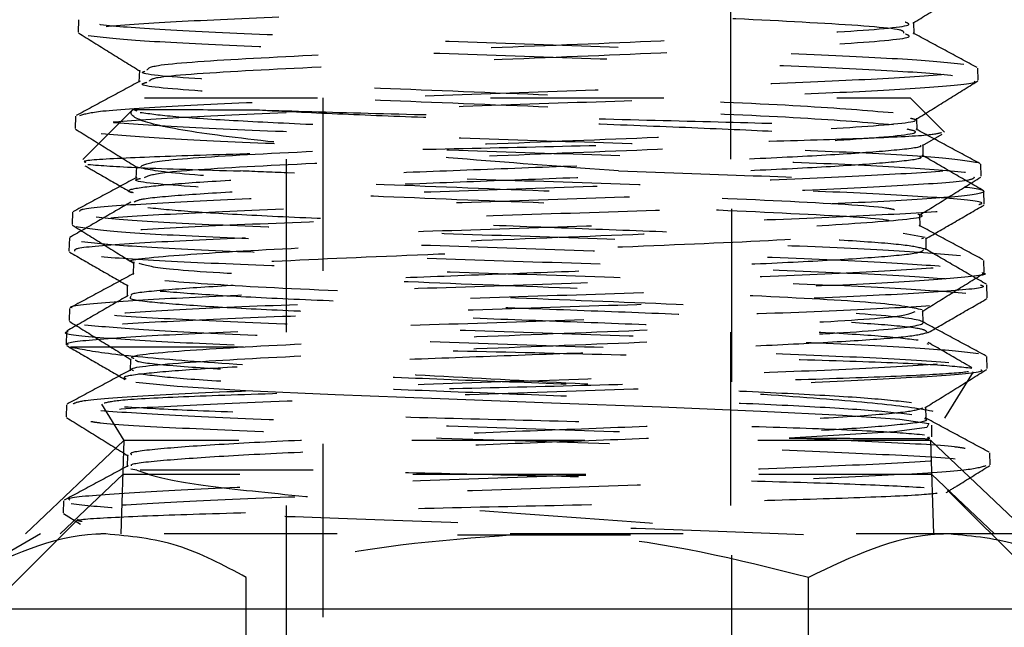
# Model space of a CAD drawing. Header units: inches. Extents: x 1907 to 2452, y -210 to -54.
# Tile 116 of 256: x 1956.663 to 1957.232, y -169.434 to -169.083. Entities that reach past the tile are written whole.
import ezdxf

# ---------------------------------------------------------------- set-up
doc = ezdxf.new("R2010")
doc.units = ezdxf.units.IN
doc.header["$LTSCALE"] = 0.5
doc.header["$MEASUREMENT"] = 0
doc.linetypes.add('HIDDEN', pattern=[0.225, 0.15, -0.075])
doc.layers.add('SID-M-H', color=4, linetype='HIDDEN')
doc.layers.add('SID-M-S', color=105, linetype='Continuous')

msp = doc.modelspace()

# ---------------------------------------------------------------- linework, layer by layer
at = {"layer": 'SID-M-H'}
for p, q in [((1956.81674, -167.76351), (1956.81674, -169.76351)), ((1957.07374, -169.76351), (1957.07374, -167.76351)), ((1956.69676, -169.0831), (1956.69654, -169.09006)), ((1957.17975, -169.09129), (1957.17954, -169.08435)), ((1956.73196, -169.11213), (1956.73175, -169.11907)), ((1957.21668, -169.11786), (1957.21647, -169.1109)), ((1956.73499, -169.12805), (1957.17738, -169.12805)), ((1956.83807, -169.12805), (1956.83807, -169.49222)), ((1957.07429, -169.49222), (1957.07429, -169.12805)), ((1957.19719, -169.14786), (1957.17738, -169.12805)), ((1956.72816, -169.13487), (1956.69935, -169.16369)), ((1956.72831, -169.13474), (1956.73049, -169.13564)), ((1956.69503, -169.13875), (1956.69481, -169.14572)), ((1957.18148, -169.14684), (1957.18126, -169.13989)), ((1957.18453, -169.15558), (1957.19588, -169.14901)), ((1957.18491, -169.16184), (1957.18491, -169.15509)), ((1956.73024, -169.16767), (1956.73002, -169.17461)), ((1957.21841, -169.17341), (1957.21819, -169.16644)), ((1957.22025, -169.18959), (1957.22002, -169.18209)), ((1956.69331, -169.19422), (1956.69309, -169.20117)), ((1957.1832, -169.2024), (1957.18299, -169.19546)), ((1956.6915, -169.20903), (1956.69127, -169.21661)), ((1957.17342, -169.20622), (1957.18615, -169.20861)), ((1957.18505, -169.20914), (1957.18407, -169.20962)), ((1957.18659, -169.2159), (1957.18659, -169.20914)), ((1956.72851, -169.22323), (1956.72829, -169.23017)), ((1957.22014, -169.22903), (1957.21992, -169.22208)), ((1956.72493, -169.23617), (1956.72493, -169.24292)), ((1957.22194, -169.24371), (1957.2217, -169.23605)), ((1956.69158, -169.24979), (1956.69136, -169.25676)), ((1957.18493, -169.25794), (1957.18472, -169.251)), ((1956.68982, -169.26316), (1956.68958, -169.27073)), ((1956.69208, -169.27196), (1956.81667, -169.27196)), ((1957.18702, -169.26995), (1957.18802, -169.27035)), ((1957.22186, -169.2845), (1957.22164, -169.27754)), ((1956.72678, -169.27878), (1956.72657, -169.28572)), ((1957.19737, -169.3131), (1957.21394, -169.28631)), ((1956.72993, -169.29229), (1956.75381, -169.29468)), ((1956.75381, -169.29468), (1956.79324, -169.29707)), ((1956.79324, -169.29707), (1956.84521, -169.29946)), ((1956.84521, -169.29946), (1956.90573, -169.30185)), ((1956.68985, -169.30538), (1956.68964, -169.31234)), ((1956.71, -169.30502), (1956.72297, -169.32599)), ((1956.90573, -169.30185), (1956.97015, -169.30424)), ((1956.97015, -169.30424), (1957.03355, -169.30663)), ((1957.03355, -169.30663), (1957.09105, -169.30902)), ((1957.18666, -169.31351), (1957.18644, -169.30657)), ((1957.09105, -169.30902), (1957.13823, -169.31141)), ((1957.13823, -169.31141), (1957.17147, -169.3138)), ((1957.17147, -169.3138), (1957.18821, -169.31619)), ((1957.18821, -169.31619), (1957.18714, -169.31858)), ((1957.18996, -169.32401), (1957.18996, -169.31725)), ((1957.16835, -169.32098), (1957.10756, -169.3247)), ((1957.18714, -169.31858), (1957.16835, -169.32098)), ((1957.18827, -169.32401), (1957.18832, -169.32502)), ((1956.72297, -169.32599), (1956.66607, -169.38002)), ((1956.72297, -169.32599), (1956.72129, -169.38002)), ((1957.18939, -169.32599), (1956.72297, -169.32599)), ((1957.18832, -169.32502), (1957.18741, -169.32428)), ((1957.18939, -169.32599), (1957.18961, -169.32564)), ((1957.19107, -169.38002), (1957.18939, -169.32599)), ((1957.24629, -169.38002), (1957.18939, -169.32599)), ((1956.72506, -169.33435), (1956.72484, -169.34129)), ((1957.22359, -169.34017), (1957.22337, -169.33315)), ((1956.72236, -169.34566), (1956.68618, -169.38002)), ((1957.19, -169.34566), (1956.72236, -169.34566)), ((1956.73043, -169.34324), (1956.72713, -169.34254)), ((1957.22618, -169.38002), (1957.19, -169.34566)), ((1957.26785, -169.42351), (1957.19904, -169.3547)), ((1956.68813, -169.36087), (1956.68791, -169.36785)), ((1956.68804, -169.36828), (1956.69793, -169.37441)), ((1956.69652, -169.3715), (1956.64451, -169.42351)), ((1956.67488, -169.38002), (1956.63136, -169.40514)), ((1957.24629, -169.38002), (1956.66607, -169.38002)), ((1956.9158, -169.38051), (1957.11586, -169.38051)), ((1956.79377, -169.42351), (1956.79377, -169.40514)), ((1957.11859, -169.42351), (1957.11859, -169.40514))]:
    msp.add_line(p, q, dxfattribs=at)
for points, knots in [([(1957.21195, -169.06292), (1957.20997, -169.06369), (1957.20545, -169.06545), (1957.16457, -169.06821), (1957.10021, -169.07119), (1957.01864, -169.07417), (1956.93017, -169.07716), (1956.84465, -169.08014), (1956.77115, -169.08312), (1956.72039, -169.08611), (1956.69571, -169.08846), (1956.69906, -169.08981), (1956.69995, -169.09017)], [0, 0, 0, 0, 0.08432, 0.193676, 0.303071, 0.412506, 0.521979, 0.631492, 0.741044, 0.850635, 0.960266, 1, 1, 1, 1]), ([(1957.17375, -169.09067), (1957.1738, -169.09006), (1957.17397, -169.08813), (1957.1279, -169.0849), (1957.04753, -169.08098), (1956.94702, -169.07705), (1956.84983, -169.07313), (1956.77012, -169.06921), (1956.74864, -169.06659), (1956.7379, -169.06528)], [0, 0, 0, 0, 0.072917, 0.227642, 0.382282, 0.536838, 0.69131, 0.845697, 1, 1, 1, 1]), ([(1957.17905, -169.08494), (1957.185, -169.08125), (1957.1969, -169.07386), (1957.2088, -169.06647), (1957.21476, -169.06278)], [0, 0, 0, 0, 0.499948, 1, 1, 1, 1]), ([(1957.20848, -169.1088), (1957.19849, -169.10781), (1957.17851, -169.10582), (1957.11582, -169.10283), (1957.03719, -169.09984), (1956.94896, -169.09686), (1956.8616, -169.09387), (1956.7855, -169.09089), (1956.72667, -169.0879), (1956.7099, -169.08591), (1956.70151, -169.08491)], [0, 0, 0, 0, 0.125156, 0.250267, 0.375334, 0.500356, 0.625335, 0.750268, 0.875156, 1, 1, 1, 1]), ([(1956.73647, -169.11213), (1956.73683, -169.11121), (1956.7377, -169.10897), (1956.78897, -169.10542), (1956.87238, -169.1015), (1956.97325, -169.09758), (1957.07104, -169.09365), (1957.14384, -169.08973), (1957.18072, -169.08663), (1957.17577, -169.08484), (1957.17444, -169.08436)], [0, 0, 0, 0, 0.100557, 0.241978, 0.383322, 0.524589, 0.66578, 0.806893, 0.94793, 1, 1, 1, 1]), ([(1956.69676, -169.09056), (1956.70271, -169.09426), (1956.71461, -169.10164), (1956.72651, -169.10903), (1956.73246, -169.11272)], [0, 0, 0, 0, 0.500048, 1, 1, 1, 1]), ([(1957.21623, -169.11059), (1957.21005, -169.10727), (1957.19771, -169.10063), (1957.18537, -169.09399), (1957.17919, -169.09067)], [0, 0, 0, 0, 0.500068, 1, 1, 1, 1]), ([(1956.70246, -169.09207), (1956.71147, -169.09307), (1956.72949, -169.09506), (1956.78979, -169.09804), (1956.86686, -169.10103), (1956.95458, -169.10401), (1957.04253, -169.10699), (1957.1203, -169.10998), (1957.18165, -169.11296), (1957.20051, -169.11495), (1957.20994, -169.11595)], [0, 0, 0, 0, 0.124844, 0.249733, 0.374667, 0.499645, 0.624667, 0.749734, 0.874845, 1, 1, 1, 1]), ([(1956.73783, -169.11841), (1956.7383, -169.1177), (1956.73967, -169.11569), (1956.78916, -169.11237), (1956.8722, -169.10844), (1956.97329, -169.10452), (1957.07115, -169.10059), (1957.14402, -169.09667), (1957.18094, -169.09357), (1957.17598, -169.09178), (1957.17464, -169.09129)], [0, 0, 0, 0, 0.078315, 0.223215, 0.368036, 0.512778, 0.657442, 0.802027, 0.946533, 1, 1, 1, 1]), ([(1956.69757, -169.13819), (1956.70046, -169.13735), (1956.7068, -169.13552), (1956.75112, -169.13269), (1956.81805, -169.1297), (1956.90132, -169.12672), (1956.99055, -169.12373), (1957.07574, -169.12075), (1957.14795, -169.11776), (1957.1962, -169.11477), (1957.21854, -169.11252), (1957.21444, -169.11126), (1957.21358, -169.11099)], [0, 0, 0, 0, 0.092513, 0.20243, 0.312309, 0.422148, 0.531948, 0.641709, 0.751432, 0.861116, 0.97076, 1, 1, 1, 1]), ([(1957.16758, -169.13681), (1957.1521, -169.1355), (1957.12114, -169.13289), (1957.03178, -169.12896), (1956.93112, -169.12504), (1956.83351, -169.12112), (1956.76412, -169.11719), (1956.73017, -169.1144), (1956.73454, -169.11291), (1956.73507, -169.11274)], [0, 0, 0, 0, 0.163197, 0.326306, 0.489326, 0.652258, 0.815102, 0.977857, 1, 1, 1, 1]), ([(1957.21433, -169.11847), (1957.21469, -169.11862), (1957.21737, -169.11977), (1957.19387, -169.12191), (1957.14457, -169.1249), (1957.07123, -169.12788), (1956.9856, -169.13086), (1956.89634, -169.13385), (1956.81402, -169.13683), (1956.74693, -169.13981), (1956.70617, -169.1428), (1956.68978, -169.14493), (1956.69623, -169.14607), (1956.69706, -169.14622)], [0, 0, 0, 0, 0.016507, 0.123855, 0.231242, 0.338666, 0.446129, 0.55363, 0.66117, 0.768748, 0.876364, 0.984018, 1, 1, 1, 1]), ([(1956.73239, -169.1184), (1956.72622, -169.12172), (1956.71388, -169.12836), (1956.70154, -169.135), (1956.69537, -169.13832)], [0, 0, 0, 0, 0.499938, 1, 1, 1, 1]), ([(1957.16778, -169.14375), (1957.15228, -169.14244), (1957.1213, -169.13983), (1957.03187, -169.13591), (1956.93105, -169.13198), (1956.83356, -169.12806), (1956.76332, -169.12414), (1956.72913, -169.12114), (1956.73496, -169.11945), (1956.73627, -169.11907)], [0, 0, 0, 0, 0.159208, 0.31833, 0.477365, 0.636315, 0.795179, 0.953956, 1, 1, 1, 1]), ([(1957.18078, -169.14049), (1957.18673, -169.1368), (1957.19863, -169.12941), (1957.21053, -169.12202), (1957.21648, -169.11833)], [0, 0, 0, 0, 0.499956, 1, 1, 1, 1]), ([(1957.00893, -169.17033), (1956.97944, -169.16809), (1956.92042, -169.16361), (1956.83814, -169.15674), (1956.77368, -169.14982), (1956.7342, -169.1429), (1956.72557, -169.13783), (1956.72797, -169.13511), (1956.72831, -169.13474)], [0, 0, 0, 0, 0.200663, 0.401482, 0.596174, 0.785667, 0.970063, 1, 1, 1, 1]), ([(1956.72831, -169.13474), (1956.72835, -169.13474), (1956.72855, -169.13477), (1956.73711, -169.13482), (1956.76216, -169.1349), (1956.78862, -169.13494), (1956.79767, -169.13495)], [0, 0, 0, 0, 0.07337, 0.368843, 0.783976, 1, 1, 1, 1]), ([(1956.79767, -169.13495), (1956.81752, -169.13558), (1956.85722, -169.13682), (1956.93355, -169.13868), (1957.01195, -169.14054), (1957.08652, -169.1424), (1957.1448, -169.14426), (1957.17817, -169.14553), (1957.18313, -169.14618), (1957.18343, -169.14622)], [0, 0, 0, 0, 0.162504, 0.324971, 0.489057, 0.654448, 0.821131, 0.989107, 1, 1, 1, 1]), ([(1956.79767, -169.13495), (1956.81236, -169.13567), (1956.84175, -169.13711), (1956.89758, -169.13935), (1956.95892, -169.14167), (1957.02233, -169.14406), (1957.0806, -169.14645), (1957.12957, -169.14884), (1957.16451, -169.15123), (1957.18347, -169.15331), (1957.183, -169.1546), (1957.18282, -169.15509)], [0, 0, 0, 0, 0.107246, 0.214525, 0.333183, 0.451879, 0.570614, 0.689388, 0.8082, 0.92705, 1, 1, 1, 1]), ([(1957.21645, -169.16553), (1957.21017, -169.16454), (1957.19761, -169.16255), (1957.14366, -169.15956), (1957.07068, -169.15657), (1956.98426, -169.15359), (1956.89491, -169.1506), (1956.81235, -169.14762), (1956.74671, -169.14463), (1956.70298, -169.14168), (1956.69799, -169.13972), (1956.69553, -169.13876)], [0, 0, 0, 0, 0.111706, 0.223373, 0.335001, 0.44659, 0.558139, 0.669649, 0.781119, 0.89255, 1, 1, 1, 1]), ([(1956.73249, -169.13647), (1956.73819, -169.13726), (1956.74959, -169.13886), (1956.78725, -169.14125), (1956.83634, -169.14364), (1956.87625, -169.14523), (1956.8962, -169.14603)], [0, 0, 0, 0, 0.249876, 0.499835, 0.749877, 1, 1, 1, 1]), ([(1956.73276, -169.16768), (1956.73503, -169.16654), (1956.73991, -169.1641), (1956.79921, -169.16035), (1956.88745, -169.15643), (1956.98975, -169.15251), (1957.08613, -169.14858), (1957.15367, -169.14466), (1957.18526, -169.14177), (1957.17874, -169.14018), (1957.1776, -169.1399)], [0, 0, 0, 0, 0.122788, 0.26421, 0.405556, 0.546826, 0.688019, 0.829136, 0.970177, 1, 1, 1, 1]), ([(1956.69497, -169.14608), (1956.70092, -169.14977), (1956.71282, -169.15716), (1956.72472, -169.16454), (1956.73067, -169.16824)], [0, 0, 0, 0, 0.500042, 1, 1, 1, 1]), ([(1956.73501, -169.17403), (1956.73708, -169.17309), (1956.74203, -169.17085), (1956.79931, -169.16729), (1956.88731, -169.16337), (1956.98984, -169.15945), (1957.0861, -169.15552), (1957.15443, -169.1516), (1957.18623, -169.1485), (1957.17799, -169.1467), (1957.17575, -169.14621)], [0, 0, 0, 0, 0.101189, 0.242422, 0.38358, 0.524662, 0.665667, 0.806596, 0.94745, 1, 1, 1, 1]), ([(1957.21791, -169.16612), (1957.21173, -169.1628), (1957.19939, -169.15616), (1957.18704, -169.14952), (1957.18087, -169.1462)], [0, 0, 0, 0, 0.50007, 1, 1, 1, 1]), ([(1957.19544, -169.14825), (1957.19351, -169.14877), (1957.18929, -169.14992), (1957.15065, -169.15168), (1957.09032, -169.15354), (1957.01332, -169.1554), (1956.92894, -169.15726), (1956.84642, -169.15912), (1956.77448, -169.16098), (1956.72362, -169.16283), (1956.69801, -169.1643), (1956.70039, -169.16515), (1956.70104, -169.16538)], [0, 0, 0, 0, 0.088757, 0.194593, 0.301242, 0.408697, 0.51695, 0.625993, 0.735857, 0.846552, 0.958072, 1, 1, 1, 1]), ([(1956.70996, -169.14876), (1956.72255, -169.14976), (1956.74774, -169.15175), (1956.81651, -169.15473), (1956.89908, -169.15772), (1956.98873, -169.1607), (1957.07447, -169.16368), (1957.14755, -169.16667), (1957.1969, -169.16965), (1957.2201, -169.17193), (1957.21621, -169.17322), (1957.21533, -169.17351)], [0, 0, 0, 0, 0.120437, 0.240917, 0.361439, 0.482003, 0.60261, 0.72326, 0.843951, 0.964685, 1, 1, 1, 1]), ([(1957.18323, -169.15558), (1957.18342, -169.15572), (1957.18467, -169.15666), (1957.16988, -169.1584), (1957.13899, -169.16079), (1957.09247, -169.16318), (1957.03588, -169.16557), (1956.97302, -169.16796), (1956.90887, -169.17036), (1956.84827, -169.17275), (1956.79602, -169.17514), (1956.75561, -169.17753), (1956.73217, -169.17992), (1956.72333, -169.18164), (1956.72775, -169.18257), (1956.72838, -169.18271)], [0, 0, 0, 0, 0.015786, 0.10378, 0.191801, 0.279852, 0.36793, 0.456038, 0.544174, 0.632339, 0.720532, 0.808755, 0.897007, 0.985287, 1, 1, 1, 1]), ([(1957.18282, -169.16184), (1957.18335, -169.16215), (1957.18527, -169.16326), (1957.17017, -169.16516), (1957.13891, -169.16755), (1957.09249, -169.16994), (1957.03587, -169.17233), (1956.97303, -169.17472), (1956.90885, -169.17711), (1956.84831, -169.1795), (1956.79584, -169.18189), (1956.75629, -169.18428), (1956.73239, -169.18643), (1956.72995, -169.18778), (1956.72895, -169.18833)], [0, 0, 0, 0, 0.034907, 0.12504, 0.215203, 0.305395, 0.395616, 0.485866, 0.576146, 0.666455, 0.756794, 0.847162, 0.93756, 1, 1, 1, 1]), ([(1957.21982, -169.18175), (1957.21392, -169.17834), (1957.20212, -169.17152), (1957.19033, -169.1647), (1957.18443, -169.16129)], [0, 0, 0, 0, 0.500046, 1, 1, 1, 1]), ([(1957.00893, -169.17033), (1957.0374, -169.17129), (1957.09434, -169.17323), (1957.16262, -169.17613), (1957.2085, -169.17906), (1957.22536, -169.18202), (1957.21039, -169.18498), (1957.16623, -169.18791), (1957.09876, -169.19082), (1957.01516, -169.19372), (1956.92481, -169.19662), (1956.8381, -169.19952), (1956.76407, -169.20243), (1956.71381, -169.20533), (1956.69, -169.20757), (1956.69381, -169.20883), (1956.69471, -169.20913)], [0, 0, 0, 0, 0.074677, 0.149353, 0.224059, 0.300961, 0.377862, 0.452645, 0.527453, 0.602287, 0.677148, 0.752034, 0.826946, 0.901883, 0.976845, 1, 1, 1, 1]), ([(1956.6975, -169.19379), (1956.69754, -169.19333), (1956.69766, -169.19187), (1956.72958, -169.18942), (1956.7879, -169.18643), (1956.8668, -169.18345), (1956.95532, -169.18046), (1957.04392, -169.17748), (1957.12282, -169.17449), (1957.1817, -169.17151), (1957.21513, -169.16886), (1957.21494, -169.1672), (1957.21486, -169.16654)], [0, 0, 0, 0, 0.051086, 0.160786, 0.270447, 0.38007, 0.489654, 0.599199, 0.708705, 0.818173, 0.927602, 1, 1, 1, 1]), ([(1956.7005, -169.16728), (1956.70374, -169.16916), (1956.71264, -169.1743), (1956.72154, -169.17945), (1956.7272, -169.18273)], [0, 0, 0, 0, 0.364418, 1, 1, 1, 1]), ([(1956.70216, -169.16654), (1956.71017, -169.16717), (1956.7265, -169.16843), (1956.76881, -169.16969), (1956.79038, -169.17033)], [0, 0, 0, 0, 0.49012, 1, 1, 1, 1]), ([(1957.16843, -169.19279), (1957.16702, -169.19244), (1957.16033, -169.19078), (1957.10614, -169.18782), (1957.01765, -169.18389), (1956.91388, -169.17997), (1956.82014, -169.17605), (1956.74952, -169.17213), (1956.73699, -169.16952), (1956.73074, -169.16822)], [0, 0, 0, 0, 0.042722, 0.202608, 0.362409, 0.522123, 0.681752, 0.841295, 1, 1, 1, 1]), ([(1957.21714, -169.18969), (1957.21803, -169.1894), (1957.22194, -169.18815), (1957.19851, -169.18593), (1957.1487, -169.18303), (1957.07502, -169.18012), (1956.98849, -169.17722), (1956.89846, -169.17431), (1956.83172, -169.17201), (1956.79923, -169.17069), (1956.79038, -169.17033)], [0, 0, 0, 0, 0.0441431, 0.1942386, 0.3442817, 0.4942723, 0.6442113, 0.7941008, 0.9439401, 1, 1, 1, 1]), ([(1956.73057, -169.17401), (1956.7244, -169.17733), (1956.71206, -169.18397), (1956.69972, -169.19061), (1956.69355, -169.19393)], [0, 0, 0, 0, 0.499939, 1, 1, 1, 1]), ([(1957.21438, -169.17398), (1957.2141, -169.17452), (1957.2133, -169.17607), (1957.17957, -169.1786), (1957.11989, -169.18158), (1957.0403, -169.18457), (1956.95151, -169.18755), (1956.86318, -169.19053), (1956.78497, -169.19352), (1956.72728, -169.1965), (1956.69546, -169.19909), (1956.69633, -169.20068), (1956.69666, -169.20129)], [0, 0, 0, 0, 0.059952, 0.169064, 0.278214, 0.387403, 0.496631, 0.605897, 0.715202, 0.824546, 0.933928, 1, 1, 1, 1]), ([(1957.16536, -169.19908), (1957.16475, -169.19894), (1957.15812, -169.19751), (1957.10563, -169.19476), (1957.0178, -169.19083), (1956.91413, -169.18691), (1956.81875, -169.18299), (1956.75394, -169.17906), (1956.72471, -169.17627), (1956.73174, -169.17479), (1956.73256, -169.17462)], [0, 0, 0, 0, 0.016293, 0.17691, 0.33744, 0.497885, 0.658243, 0.818515, 0.9787, 1, 1, 1, 1]), ([(1957.18259, -169.19599), (1957.18854, -169.1923), (1957.20044, -169.18491), (1957.21234, -169.17752), (1957.21829, -169.17383)], [0, 0, 0, 0, 0.499955, 1, 1, 1, 1]), ([(1956.72709, -169.18831), (1956.7212, -169.19172), (1956.7094, -169.19855), (1956.6976, -169.20537), (1956.6917, -169.20878)], [0, 0, 0, 0, 0.499953, 1, 1, 1, 1]), ([(1956.69488, -169.21672), (1956.69453, -169.21614), (1956.69358, -169.21459), (1956.72552, -169.21207), (1956.78356, -169.20917), (1956.86234, -169.20627), (1956.95133, -169.20336), (1957.04081, -169.20046), (1957.12102, -169.19755), (1957.18117, -169.19465), (1957.21518, -169.19217), (1957.21595, -169.19067), (1957.21622, -169.19013)], [0, 0, 0, 0, 0.065543, 0.174921, 0.284262, 0.393566, 0.502832, 0.61206, 0.721249, 0.830403, 0.939521, 1, 1, 1, 1]), ([(1956.73691, -169.19146), (1956.74486, -169.19225), (1956.76075, -169.19385), (1956.80411, -169.19624), (1956.85796, -169.19863), (1956.91971, -169.20102), (1956.98422, -169.20341), (1957.04661, -169.2058), (1957.10219, -169.20819), (1957.14626, -169.21058), (1957.177, -169.21297), (1957.18306, -169.21456), (1957.18609, -169.21535)], [0, 0, 0, 0, 0.0999, 0.199832, 0.299796, 0.399792, 0.49982, 0.599881, 0.699973, 0.800097, 0.900254, 1, 1, 1, 1]), ([(1957.18622, -169.20963), (1957.19187, -169.20636), (1957.20318, -169.19982), (1957.21449, -169.19327), (1957.22015, -169.19)], [0, 0, 0, 0, 0.499956, 1, 1, 1, 1]), ([(1957.20651, -169.21928), (1957.19439, -169.21828), (1957.17017, -169.21629), (1957.10212, -169.21331), (1957.01967, -169.21032), (1956.9296, -169.20733), (1956.84258, -169.20435), (1956.76899, -169.20136), (1956.71447, -169.19837), (1956.70161, -169.19638), (1956.69519, -169.19539)], [0, 0, 0, 0, 0.125153, 0.250263, 0.375328, 0.50035, 0.625328, 0.750263, 0.875153, 1, 1, 1, 1]), ([(1956.7291, -169.22323), (1956.7289, -169.2232), (1956.72161, -169.22185), (1956.74829, -169.2192), (1956.8091, -169.21528), (1956.90346, -169.21136), (1957.00622, -169.20743), (1957.10085, -169.20351), (1957.16243, -169.19959), (1957.18955, -169.19691), (1957.18229, -169.19553), (1957.18195, -169.19547)], [0, 0, 0, 0, 0.003895, 0.145426, 0.28688, 0.428259, 0.569563, 0.71079, 0.851942, 0.993018, 1, 1, 1, 1]), ([(1956.69321, -169.20161), (1956.69917, -169.2053), (1956.71107, -169.21269), (1956.72297, -169.22008), (1956.72892, -169.22377)], [0, 0, 0, 0, 0.5000479, 1, 1, 1, 1]), ([(1956.6954, -169.20247), (1956.70221, -169.20346), (1956.71582, -169.20545), (1956.77125, -169.20844), (1956.84549, -169.21142), (1956.93279, -169.21441), (1957.02279, -169.21739), (1957.10483, -169.22037), (1957.17218, -169.22336), (1957.1958, -169.22534), (1957.20761, -169.22634)], [0, 0, 0, 0, 0.124847, 0.249738, 0.374673, 0.499651, 0.624673, 0.749739, 0.874847, 1, 1, 1, 1]), ([(1956.72858, -169.28572), (1956.72803, -169.28548), (1956.72449, -169.28394), (1956.75274, -169.28107), (1956.82186, -169.27715), (1956.91933, -169.27323), (1957.02317, -169.2693), (1957.11412, -169.26538), (1957.17434, -169.26146), (1957.19229, -169.25753), (1957.16449, -169.25361), (1957.09642, -169.24969), (1957.00126, -169.24576), (1956.89748, -169.24184), (1956.80516, -169.23792), (1956.7422, -169.23399), (1956.72071, -169.23007), (1956.74484, -169.22614), (1956.80984, -169.22222), (1956.90316, -169.2183), (1957.00639, -169.21437), (1957.10076, -169.21045), (1957.16342, -169.20653), (1957.19, -169.20363), (1957.18055, -169.20204), (1957.17887, -169.20176)], [0, 0, 0, 0, 0.0087419, 0.0557165, 0.1026661, 0.1495908, 0.1964906, 0.2433656, 0.2902155, 0.3370406, 0.3838407, 0.430616, 0.4773663, 0.5240917, 0.5707922, 0.6174678, 0.6641184, 0.7107441, 0.7573449, 0.8039209, 0.8504719, 0.896998, 0.9434991, 0.9899754, 1, 1, 1, 1]), ([(1957.21959, -169.22165), (1957.21342, -169.21833), (1957.20107, -169.2117), (1957.18873, -169.20506), (1957.18256, -169.20174)], [0, 0, 0, 0, 0.500064, 1, 1, 1, 1]), ([(1956.69859, -169.21114), (1956.70829, -169.2121), (1956.72768, -169.21404), (1956.79036, -169.21694), (1956.86971, -169.21984), (1956.95939, -169.22275), (1957.04877, -169.22565), (1957.12724, -169.22855), (1957.18856, -169.23146), (1957.20676, -169.23339), (1957.21586, -169.23436)], [0, 0, 0, 0, 0.12485, 0.249745, 0.374683, 0.499662, 0.624683, 0.749746, 0.874852, 1, 1, 1, 1]), ([(1957.18506, -169.21589), (1957.18463, -169.21651), (1957.18366, -169.21793), (1957.16131, -169.22015), (1957.12349, -169.22254), (1957.07224, -169.22493), (1957.01219, -169.22732), (1956.94778, -169.22971), (1956.88395, -169.2321), (1956.82572, -169.23449), (1956.77711, -169.23688), (1956.74353, -169.23927), (1956.72657, -169.2411), (1956.72714, -169.24213), (1956.72726, -169.24237)], [0, 0, 0, 0, 0.070165, 0.160346, 0.250557, 0.340797, 0.431066, 0.521365, 0.611693, 0.70205, 0.792437, 0.882852, 0.973296, 1, 1, 1, 1]), ([(1957.2215, -169.23581), (1957.2156, -169.2324), (1957.20381, -169.22558), (1957.19201, -169.21875), (1957.18611, -169.21534)], [0, 0, 0, 0, 0.500047, 1, 1, 1, 1]), ([(1956.69157, -169.21714), (1956.69723, -169.22042), (1956.70854, -169.22696), (1956.71985, -169.2335), (1956.72551, -169.23677)], [0, 0, 0, 0, 0.5000526, 1, 1, 1, 1]), ([(1957.20962, -169.24113), (1957.19781, -169.24016), (1957.17421, -169.23822), (1957.10655, -169.23532), (1957.02399, -169.23241), (1956.93333, -169.2295), (1956.84531, -169.2266), (1956.7704, -169.2237), (1956.71439, -169.22079), (1956.70057, -169.21886), (1956.69366, -169.21789)], [0, 0, 0, 0, 0.125147, 0.250253, 0.375318, 0.50034, 0.62532, 0.750257, 0.87515, 1, 1, 1, 1]), ([(1956.69309, -169.24936), (1956.69288, -169.24928), (1956.68988, -169.24821), (1956.71227, -169.24615), (1956.76021, -169.24316), (1956.83345, -169.24018), (1956.91963, -169.23719), (1957.01016, -169.23421), (1957.09423, -169.23122), (1957.16356, -169.22824), (1957.20612, -169.22525), (1957.22436, -169.22321), (1957.21941, -169.22216), (1957.21916, -169.2221)], [0, 0, 0, 0, 0.0082, 0.117899, 0.227559, 0.33718, 0.446763, 0.556308, 0.665813, 0.775281, 0.88471, 0.9941, 1, 1, 1, 1]), ([(1957.18445, -169.25059), (1957.17841, -169.24928), (1957.16634, -169.24667), (1957.09572, -169.24274), (1957.00141, -169.23882), (1956.89729, -169.2349), (1956.80609, -169.23097), (1956.74305, -169.22726), (1956.73535, -169.22485), (1956.73183, -169.22375)], [0, 0, 0, 0, 0.146401, 0.292724, 0.438969, 0.585135, 0.731225, 0.877235, 1, 1, 1, 1]), ([(1957.21897, -169.22907), (1957.21935, -169.22915), (1957.22424, -169.23023), (1957.20544, -169.23231), (1957.16192, -169.23529), (1957.09202, -169.23827), (1957.00761, -169.24125), (1956.91706, -169.24424), (1956.83109, -169.24722), (1956.75851, -169.2502), (1956.71065, -169.25319), (1956.68884, -169.2554), (1956.69317, -169.25662), (1956.69396, -169.25684)], [0, 0, 0, 0, 0.009199, 0.116473, 0.223784, 0.331133, 0.438519, 0.545944, 0.653406, 0.760906, 0.868444, 0.976019, 1, 1, 1, 1]), ([(1956.72885, -169.22956), (1956.72268, -169.23288), (1956.71034, -169.23952), (1956.69799, -169.24616), (1956.69182, -169.24948)], [0, 0, 0, 0, 0.499934, 1, 1, 1, 1]), ([(1957.18429, -169.25156), (1957.19024, -169.24787), (1957.20214, -169.24048), (1957.21405, -169.23309), (1957.22, -169.2294)], [0, 0, 0, 0, 0.499951, 1, 1, 1, 1]), ([(1957.21815, -169.23616), (1957.21908, -169.23653), (1957.22245, -169.23786), (1957.19688, -169.24016), (1957.14459, -169.24307), (1957.06911, -169.24597), (1956.98132, -169.24887), (1956.89057, -169.25178), (1956.80695, -169.25468), (1956.74105, -169.25758), (1956.69936, -169.26026), (1956.69489, -169.26196), (1956.69296, -169.2627)], [0, 0, 0, 0, 0.041437, 0.150667, 0.259932, 0.369233, 0.478571, 0.587946, 0.697359, 0.80681, 0.916299, 1, 1, 1, 1]), ([(1956.72541, -169.24237), (1956.71951, -169.24578), (1956.70772, -169.2526), (1956.69592, -169.25942), (1956.69002, -169.26284)], [0, 0, 0, 0, 0.4999547, 1, 1, 1, 1]), ([(1956.69086, -169.27077), (1956.69054, -169.27057), (1956.68864, -169.26941), (1956.7077, -169.26727), (1956.75636, -169.26437), (1956.82896, -169.26146), (1956.91548, -169.25856), (1957.0067, -169.25565), (1957.09191, -169.25274), (1957.16256, -169.24984), (1957.20678, -169.24694), (1957.22595, -169.24491), (1957.22106, -169.24384), (1957.22062, -169.24375)], [0, 0, 0, 0, 0.022264, 0.129893, 0.237485, 0.34504, 0.452558, 0.56004, 0.667487, 0.774897, 0.882272, 0.989609, 1, 1, 1, 1]), ([(1956.72715, -169.24292), (1956.72668, -169.2433), (1956.72523, -169.24447), (1956.7419, -169.24645), (1956.77497, -169.24884), (1956.82294, -169.25123), (1956.88091, -169.25362), (1956.94477, -169.25601), (1957.0095, -169.2584), (1957.07028, -169.26079), (1957.122, -169.26318), (1957.16227, -169.26557), (1957.17549, -169.26717), (1957.1821, -169.26796)], [0, 0, 0, 0, 0.045135, 0.140484, 0.235863, 0.331273, 0.426714, 0.522184, 0.617686, 0.713218, 0.808781, 0.904375, 1, 1, 1, 1]), ([(1956.74404, -169.23969), (1956.75416, -169.24049), (1956.7744, -169.24208), (1956.8231, -169.24447), (1956.88087, -169.24686), (1956.94477, -169.24925), (1957.00952, -169.25164), (1957.0702, -169.25403), (1957.12229, -169.25642), (1957.16117, -169.25881), (1957.18482, -169.26107), (1957.18635, -169.26254), (1957.18704, -169.2632)], [0, 0, 0, 0, 0.101538, 0.203109, 0.304712, 0.406348, 0.508016, 0.609717, 0.71145, 0.813217, 0.915016, 1, 1, 1, 1]), ([(1957.18791, -169.26368), (1957.19356, -169.26041), (1957.20487, -169.25386), (1957.21618, -169.24732), (1957.22184, -169.24405)], [0, 0, 0, 0, 0.499956, 1, 1, 1, 1]), ([(1957.21699, -169.27601), (1957.20853, -169.27501), (1957.19162, -169.27302), (1957.1318, -169.27004), (1957.0543, -169.26705), (1956.9652, -169.26406), (1956.87536, -169.26108), (1956.79441, -169.25809), (1956.73277, -169.2551), (1956.69605, -169.25237), (1956.69488, -169.25062), (1956.69438, -169.24987)], [0, 0, 0, 0, 0.114415, 0.228791, 0.343127, 0.457423, 0.571679, 0.685896, 0.800073, 0.91421, 1, 1, 1, 1]), ([(1956.7288, -169.27878), (1956.72824, -169.27854), (1956.72471, -169.277), (1956.75292, -169.27413), (1956.822, -169.27021), (1956.91929, -169.26628), (1957.02336, -169.26236), (1957.11305, -169.25844), (1957.17232, -169.25483), (1957.17785, -169.25253), (1957.18023, -169.25154)], [0, 0, 0, 0, 0.026935, 0.171165, 0.315319, 0.459396, 0.603396, 0.74732, 0.891167, 1, 1, 1, 1]), ([(1956.69153, -169.2572), (1956.69748, -169.26089), (1956.70939, -169.26828), (1956.72129, -169.27566), (1956.72724, -169.27936)], [0, 0, 0, 0, 0.500048, 1, 1, 1, 1]), ([(1956.70032, -169.25916), (1956.71084, -169.26015), (1956.73188, -169.26214), (1956.7965, -169.26513), (1956.87711, -169.26811), (1956.96727, -169.27109), (1957.056, -169.27408), (1957.13395, -169.27706), (1957.19043, -169.28004), (1957.22046, -169.28256), (1957.21872, -169.28409), (1957.21811, -169.28462)], [0, 0, 0, 0, 0.117023, 0.234087, 0.351191, 0.468336, 0.585521, 0.702747, 0.820014, 0.937321, 1, 1, 1, 1]), ([(1957.22137, -169.27724), (1957.2152, -169.27392), (1957.20285, -169.26728), (1957.19052, -169.26065), (1957.18435, -169.25733)], [0, 0, 0, 0, 0.500055, 1, 1, 1, 1]), ([(1956.69079, -169.26319), (1956.69047, -169.26325), (1956.6855, -169.26429), (1956.70436, -169.26629), (1956.74625, -169.26915), (1956.79356, -169.27104), (1956.81667, -169.27196)], [0, 0, 0, 0, 0.02282, 0.353486, 0.684262, 1, 1, 1, 1]), ([(1957.18774, -169.26365), (1957.18505, -169.26443), (1957.17961, -169.26601), (1957.14963, -169.26838), (1957.10589, -169.27077), (1957.05027, -169.27316), (1956.98749, -169.27555), (1956.92225, -169.27794), (1956.85954, -169.28033), (1956.80434, -169.28272), (1956.76029, -169.28511), (1956.73298, -169.2875), (1956.72113, -169.28921), (1956.72396, -169.29011), (1956.72429, -169.29022)], [0, 0, 0, 0, 0.0877171, 0.177601, 0.2675138, 0.3574554, 0.4474256, 0.5374243, 0.6274515, 0.7175072, 0.8075913, 0.8977039, 0.9878451, 1, 1, 1, 1]), ([(1956.68989, -169.2712), (1956.69555, -169.27447), (1956.70686, -169.28101), (1956.71817, -169.28756), (1956.72383, -169.29083)], [0, 0, 0, 0, 0.500051, 1, 1, 1, 1]), ([(1956.69208, -169.27196), (1956.69917, -169.27337), (1956.71336, -169.27619), (1956.76579, -169.28058), (1956.83747, -169.2851), (1956.92356, -169.28975), (1957.01136, -169.2944), (1957.09092, -169.29906), (1957.15327, -169.30371), (1957.19163, -169.30836), (1957.20217, -169.31302), (1957.18411, -169.31767), (1957.14807, -169.32158), (1957.11769, -169.32392), (1957.10756, -169.3247)], [0, 0, 0, 0, 0.085217, 0.1704556, 0.2619378, 0.3524491, 0.4419559, 0.5304733, 0.618016, 0.7045925, 0.7901489, 0.8746804, 0.9582029, 1, 1, 1, 1]), ([(1957.21304, -169.28438), (1957.20694, -169.28368), (1957.19472, -169.28228), (1957.14169, -169.28019), (1957.06934, -169.2781), (1956.9833, -169.27601), (1956.89426, -169.27396), (1956.84204, -169.27262), (1956.81667, -169.27196)], [0, 0, 0, 0, 0.1663242, 0.3334379, 0.5013787, 0.6701368, 0.8397022, 1, 1, 1, 1]), ([(1957.213, -169.28397), (1957.2105, -169.28253), (1957.2021, -169.27767), (1957.1937, -169.27282), (1957.18781, -169.2694)], [0, 0, 0, 0, 0.297672, 1, 1, 1, 1]), ([(1956.69375, -169.30487), (1956.69503, -169.3042), (1956.69821, -169.30254), (1956.7372, -169.29989), (1956.80144, -169.2969), (1956.88426, -169.29392), (1956.97486, -169.29093), (1957.06325, -169.28795), (1957.13992, -169.28496), (1957.1941, -169.28198), (1957.22153, -169.27954), (1957.21877, -169.2781), (1957.21792, -169.27766)], [0, 0, 0, 0, 0.073352, 0.183193, 0.292995, 0.402759, 0.512485, 0.622171, 0.73182, 0.84143, 0.951002, 1, 1, 1, 1]), ([(1957.17826, -169.30421), (1957.17037, -169.30334), (1957.15462, -169.3016), (1957.10859, -169.29898), (1957.05075, -169.29636), (1956.98437, -169.29375), (1956.91567, -169.29113), (1956.85058, -169.28852), (1956.79444, -169.2859), (1956.75342, -169.28329), (1956.73069, -169.2811), (1956.72997, -169.27979), (1956.72973, -169.27935)], [0, 0, 0, 0, 0.105375, 0.210714, 0.316014, 0.421277, 0.526502, 0.631689, 0.736839, 0.841951, 0.947026, 1, 1, 1, 1]), ([(1956.72719, -169.28509), (1956.72102, -169.28841), (1956.70868, -169.29505), (1956.69633, -169.30169), (1956.69016, -169.305)], [0, 0, 0, 0, 0.499934, 1, 1, 1, 1]), ([(1957.2183, -169.28513), (1957.21871, -169.28542), (1957.22049, -169.28671), (1957.19322, -169.28899), (1957.13903, -169.29198), (1957.06197, -169.29496), (1956.97349, -169.29794), (1956.8829, -169.30093), (1956.80034, -169.30391), (1956.73611, -169.30689), (1956.69581, -169.30972), (1956.69293, -169.31156), (1956.69161, -169.3124)], [0, 0, 0, 0, 0.032113, 0.141389, 0.250704, 0.360057, 0.469448, 0.578877, 0.688344, 0.79785, 0.907394, 1, 1, 1, 1]), ([(1956.71157, -169.30435), (1956.71407, -169.30374), (1956.71946, -169.30243), (1956.7607, -169.30043), (1956.82346, -169.29834), (1956.90249, -169.29625), (1956.98818, -169.29417), (1957.07112, -169.29208), (1957.14234, -169.28999), (1957.18963, -169.28801), (1957.21281, -169.2864), (1957.21228, -169.28549), (1957.21209, -169.28517)], [0, 0, 0, 0, 0.092875, 0.199979, 0.307641, 0.415856, 0.524617, 0.633927, 0.743811, 0.854267, 0.948355, 1, 1, 1, 1]), ([(1957.17846, -169.31115), (1957.17058, -169.31028), (1957.1548, -169.30854), (1957.10874, -169.30592), (1957.05084, -169.30331), (1956.98439, -169.30069), (1956.91566, -169.29807), (1956.85037, -169.29546), (1956.7947, -169.29284), (1956.75169, -169.29023), (1956.73836, -169.28848), (1956.7317, -169.28761)], [0, 0, 0, 0, 0.11127, 0.2225, 0.333691, 0.444842, 0.555953, 0.667024, 0.778055, 0.889047, 1, 1, 1, 1]), ([(1957.18596, -169.30715), (1957.19191, -169.30346), (1957.20381, -169.29607), (1957.21571, -169.28868), (1957.22166, -169.28499)], [0, 0, 0, 0, 0.499954, 1, 1, 1, 1]), ([(1957.20912, -169.33066), (1957.2074, -169.33036), (1957.20003, -169.32906), (1957.15776, -169.32677), (1957.08788, -169.32378), (1957.00109, -169.32079), (1956.9098, -169.31781), (1956.82386, -169.31482), (1956.75219, -169.31183), (1956.70646, -169.30885), (1956.68633, -169.30671), (1956.6911, -169.30558), (1956.6917, -169.30543)], [0, 0, 0, 0, 0.036117, 0.15463, 0.273103, 0.391534, 0.509924, 0.628273, 0.746582, 0.864849, 0.983076, 1, 1, 1, 1]), ([(1957.18574, -169.32292), (1957.17794, -169.32223), (1957.16229, -169.32083), (1957.10854, -169.31874), (1957.03896, -169.31665), (1956.95889, -169.31456), (1956.88406, -169.31264), (1956.8161, -169.31072), (1956.75781, -169.30879), (1956.73486, -169.3074), (1956.72337, -169.30671)], [0, 0, 0, 0, 0.126305, 0.253414, 0.381217, 0.509707, 0.638876, 0.73786, 0.868918, 1, 1, 1, 1]), ([(1956.72757, -169.33435), (1956.72714, -169.33389), (1956.72587, -169.33257), (1956.74572, -169.33037), (1956.78386, -169.32775), (1956.83793, -169.32514), (1956.90196, -169.32252), (1956.97074, -169.3199), (1957.03815, -169.31729), (1957.09853, -169.31467), (1957.14601, -169.31206), (1957.17756, -169.30954), (1957.1826, -169.3079), (1957.18497, -169.30713)], [0, 0, 0, 0, 0.050293, 0.146532, 0.242737, 0.338907, 0.435043, 0.531146, 0.627214, 0.723249, 0.81925, 0.915218, 1, 1, 1, 1]), ([(1956.68984, -169.31277), (1956.69579, -169.31646), (1956.70769, -169.32385), (1956.71959, -169.33123), (1956.72554, -169.33493)], [0, 0, 0, 0, 0.500043, 1, 1, 1, 1]), ([(1956.70392, -169.31499), (1956.70552, -169.31527), (1956.7127, -169.31655), (1956.75452, -169.31883), (1956.82587, -169.32189), (1956.91795, -169.32504), (1957.01413, -169.32818), (1957.10157, -169.33125), (1957.1673, -169.33423), (1957.20453, -169.33631), (1957.20956, -169.33739), (1957.20997, -169.33747)], [0, 0, 0, 0, 0.038152, 0.170704, 0.303301, 0.44661, 0.589916, 0.722656, 0.855445, 0.98828, 1, 1, 1, 1]), ([(1956.72748, -169.34064), (1956.72735, -169.3404), (1956.72674, -169.33929), (1956.74586, -169.33731), (1956.78361, -169.33469), (1956.83784, -169.33208), (1956.90191, -169.32946), (1956.97074, -169.32685), (1957.03827, -169.32423), (1957.09848, -169.32161), (1957.14685, -169.319), (1957.17656, -169.31638), (1957.18933, -169.31455), (1957.18607, -169.3136), (1957.18578, -169.31351)], [0, 0, 0, 0, 0.02657, 0.123133, 0.219661, 0.316155, 0.412615, 0.509041, 0.605432, 0.70179, 0.798115, 0.894406, 0.990664, 1, 1, 1, 1]), ([(1957.22314, -169.33282), (1957.21697, -169.32951), (1957.20463, -169.32287), (1957.19229, -169.31623), (1957.18611, -169.31291)], [0, 0, 0, 0, 0.500062, 1, 1, 1, 1]), ([(1957.10756, -169.3247), (1957.11095, -169.32471), (1957.12794, -169.32474), (1957.15909, -169.32485), (1957.18141, -169.32493), (1957.18688, -169.325), (1957.18832, -169.32502)], [0, 0, 0, 0, 0.077516, 0.389578, 0.839535, 1, 1, 1, 1]), ([(1956.69172, -169.36043), (1956.69136, -169.36015), (1956.68969, -169.35888), (1956.71723, -169.35662), (1956.77192, -169.35363), (1956.84967, -169.35065), (1956.93879, -169.34766), (1957.02992, -169.34468), (1957.11284, -169.34169), (1957.1772, -169.33871), (1957.2174, -169.33588), (1957.22011, -169.33405), (1957.22135, -169.33321)], [0, 0, 0, 0, 0.030214, 0.140051, 0.24985, 0.359611, 0.469335, 0.57902, 0.688666, 0.798275, 0.907845, 1, 1, 1, 1]), ([(1956.72547, -169.34064), (1956.7193, -169.34396), (1956.70696, -169.3506), (1956.69462, -169.35724), (1956.68845, -169.36055)], [0, 0, 0, 0, 0.4999425, 1, 1, 1, 1]), ([(1957.22114, -169.34067), (1957.21848, -169.34151), (1957.21264, -169.34334), (1957.16816, -169.34616), (1957.1003, -169.34915), (1957.01531, -169.35213), (1956.92377, -169.35512), (1956.83592, -169.3581), (1956.76101, -169.36108), (1956.71026, -169.36407), (1956.6863, -169.36636), (1956.69021, -169.36765), (1956.69112, -169.36795)], [0, 0, 0, 0, 0.091667, 0.200941, 0.310254, 0.419605, 0.528993, 0.638419, 0.747883, 0.857385, 0.966923, 1, 1, 1, 1]), ([(1957.19829, -169.35612), (1957.20071, -169.35461), (1957.20908, -169.34942), (1957.21745, -169.34423), (1957.22341, -169.34053)], [0, 0, 0, 0, 0.289195, 1, 1, 1, 1]), ([(1956.73043, -169.34324), (1956.73667, -169.34534), (1956.74913, -169.34954), (1956.79878, -169.35569), (1956.86601, -169.36183), (1956.94741, -169.36798), (1957.03359, -169.37413), (1957.08906, -169.3783), (1957.11472, -169.38041), (1957.11586, -169.38051)], [0, 0, 0, 0, 0.15767, 0.315221, 0.478186, 0.645267, 0.816489, 0.991856, 1, 1, 1, 1]), ([(1956.83246, -169.34324), (1956.82859, -169.34324), (1956.80915, -169.34324), (1956.77286, -169.34325), (1956.7431, -169.34324), (1956.73336, -169.34324), (1956.73043, -169.34324)], [0, 0, 0, 0, 0.076704, 0.385644, 0.815275, 1, 1, 1, 1]), ([(1957.18556, -169.35335), (1957.17389, -169.35272), (1957.15064, -169.35147), (1957.08723, -169.34957), (1957.01167, -169.34768), (1956.93071, -169.34579), (1956.87013, -169.34431), (1956.8401, -169.34346), (1956.83246, -169.34324)], [0, 0, 0, 0, 0.190398, 0.379311, 0.566735, 0.752669, 0.937112, 1, 1, 1, 1]), ([(1956.69886, -169.37291), (1956.69761, -169.37269), (1956.69267, -169.37186), (1956.71471, -169.37038), (1956.76262, -169.36849), (1956.8338, -169.3666), (1956.91734, -169.36471), (1957.00415, -169.36282), (1957.08437, -169.36093), (1957.14811, -169.35904), (1957.19001, -169.35722), (1957.19538, -169.35602), (1957.19789, -169.35547)], [0, 0, 0, 0, 0.037914, 0.149407, 0.260086, 0.369952, 0.479015, 0.58728, 0.694744, 0.801407, 0.907267, 1, 1, 1, 1]), ([(1957.11586, -169.38051), (1957.08977, -169.37951), (1957.03759, -169.37752), (1956.94538, -169.37454), (1956.85558, -169.37155), (1956.77743, -169.36856), (1956.71748, -169.36558), (1956.7008, -169.36359), (1956.69247, -169.36259)], [0, 0, 0, 0, 0.16677, 0.333542, 0.500242, 0.666886, 0.833471, 1, 1, 1, 1]), ([(1956.71257, -169.38002), (1956.71064, -169.38004), (1956.68322, -169.3804), (1956.65635, -169.39322), (1956.63136, -169.40514)], [0, 0, 0, 0, 0.070219, 1, 1, 1, 1]), ([(1956.79377, -169.40514), (1956.78059, -169.39812), (1956.75397, -169.38395), (1956.72645, -169.38133), (1956.71257, -169.38002)], [0, 0, 0, 0, 0.495458, 1, 1, 1, 1]), ([(1956.95618, -169.38002), (1956.91263, -169.38321), (1956.85764, -169.38723), (1956.80476, -169.40206), (1956.79377, -169.40514)], [0, 0, 0, 0, 0.79216, 1, 1, 1, 1]), ([(1957.11859, -169.40514), (1957.07731, -169.39484), (1957.02374, -169.38147), (1956.96879, -169.38029), (1956.95618, -169.38002)], [0, 0, 0, 0, 0.770633, 1, 1, 1, 1]), ([(1957.19979, -169.38002), (1957.19787, -169.38004), (1957.17045, -169.3804), (1957.14357, -169.39322), (1957.11859, -169.40514)], [0, 0, 0, 0, 0.070219, 1, 1, 1, 1]), ([(1957.281, -169.40514), (1957.26781, -169.39812), (1957.24119, -169.38395), (1957.21368, -169.38133), (1957.19979, -169.38002)], [0, 0, 0, 0, 0.495458, 1, 1, 1, 1])]:
    msp.add_open_spline(points, degree=3, knots=knots, dxfattribs=at)
at = {"layer": 'SID-M-S'}
for p, q in [((1957.8533, -169.42351), (1954.09618, -169.42351)), ((1956.79377, -169.55174), (1956.79377, -169.42351)), ((1957.11859, -169.55174), (1957.11859, -169.42351))]:
    msp.add_line(p, q, dxfattribs=at)

doc.saveas('drawing.dxf')
